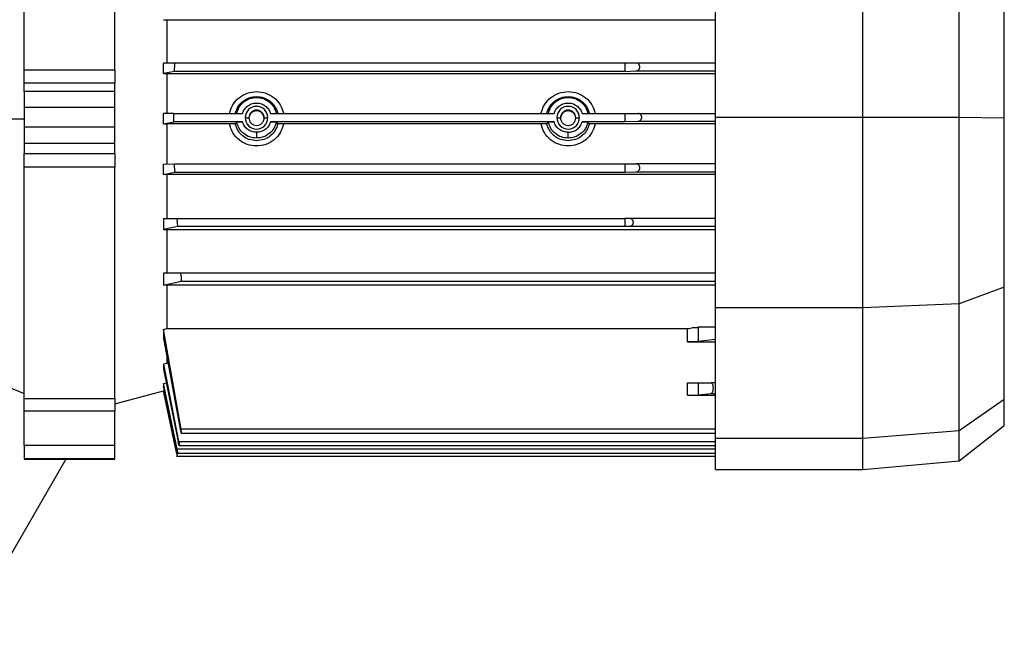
# Model space of a CAD drawing. Header units: millimetres. Extents: x 0 to 420, y 0 to 297.
# Tile 13 of 19: x 162 to 213, y 191 to 223. Entities that reach past the tile are written whole.
import ezdxf

# ---------------------------------------------------------------- set-up
doc = ezdxf.new("R2010")
doc.units = ezdxf.units.MM

msp = doc.modelspace()

# ---------------------------------------------------------------- linework, layer by layer
at = {"color": 7, "linetype": 'Continuous', "lineweight": 25}
for p, q in [((161.9334, 220.5596), (161.9334, 232.042)), ((166.6392, 220.5596), (166.6392, 229.4613)), ((197.8147, 218.1194), (197.8147, 227.9624)), ((205.4616, 218.1194), (205.4616, 227.9624)), ((210.4704, 218.1097), (210.4704, 227.7379)), ((212.8143, 218.0694), (212.8143, 226.8015)), ((169.1611, 223.1679), (169.3284, 223.1659)), ((169.3284, 223.1659), (197.8147, 223.1659)), ((169.3284, 223.1659), (169.3284, 220.9124)), ((169.7474, 220.9192), (169.1611, 220.9125)), ((169.1611, 220.3718), (169.1611, 220.9125)), ((169.7328, 220.4848), (169.7474, 220.9192)), ((193.109, 220.9192), (169.7474, 220.9192)), ((193.6892, 220.9206), (193.109, 220.9192)), ((193.109, 220.9192), (193.109, 220.4848)), ((197.8147, 220.9206), (193.6892, 220.9206)), ((161.9334, 220.5596), (166.6392, 220.5596)), ((161.9334, 219.8751), (161.9334, 220.5596)), ((166.6392, 220.5596), (166.6392, 219.8751)), ((169.7328, 220.4848), (169.1611, 220.3718)), ((169.1611, 220.3718), (169.3284, 220.3699)), ((169.3284, 220.3699), (197.8147, 220.3699)), ((169.3284, 220.3699), (169.3284, 218.2982)), ((193.109, 220.4848), (169.7328, 220.4848)), ((193.109, 220.4848), (193.6892, 220.509)), ((193.6892, 220.509), (197.8147, 220.509)), ((166.6392, 219.8751), (161.9334, 219.8751)), ((161.9334, 219.4358), (161.9334, 219.8751)), ((166.6392, 219.4358), (166.6392, 219.8751)), ((166.6392, 219.4358), (161.9334, 219.4358)), ((161.9334, 219.4358), (161.9334, 218.6244)), ((166.6392, 218.6244), (166.6392, 219.4358)), ((161.9334, 218.6244), (166.6392, 218.6244)), ((161.9334, 218.6244), (161.9334, 217.5907)), ((166.6392, 217.5907), (166.6392, 218.6244)), ((169.6958, 218.3042), (169.1611, 218.2983)), ((169.1611, 217.7612), (169.1611, 218.2983)), ((169.6955, 218.0851), (169.6958, 218.3042)), ((169.6958, 218.3042), (173.2635, 218.3042)), ((174.7203, 218.3042), (189.4395, 218.3042)), ((190.8963, 218.3042), (193.109, 218.3042)), ((193.109, 218.3042), (193.7895, 218.3058)), ((193.109, 218.3042), (193.109, 217.8659)), ((193.7895, 218.3058), (197.8147, 218.3058)), ((160.1688, 218.0172), (161.9334, 218.0328)), ((169.1611, 217.7612), (169.6958, 217.8659)), ((169.6958, 217.8659), (169.6955, 218.0851)), ((173.2635, 217.8659), (169.6958, 217.8659)), ((172.881, 217.771), (172.9616, 217.8542)), ((173.4037, 218.0851), (173.5949, 218.0809)), ((174.389, 218.0809), (174.5801, 218.0851)), ((189.4395, 217.8659), (174.7203, 217.8659)), ((175.0222, 217.8542), (175.1028, 217.771)), ((189.057, 217.771), (189.1376, 217.8542)), ((189.5797, 218.0851), (189.7709, 218.0809)), ((190.565, 218.0809), (190.7561, 218.0851)), ((193.109, 217.8659), (190.8963, 217.8659)), ((191.1982, 217.8542), (191.2788, 217.771)), ((193.7895, 217.8942), (193.109, 217.8659)), ((197.8147, 217.8942), (193.7895, 217.8942)), ((197.8147, 218.1194), (205.4616, 218.1194)), ((197.8147, 208.2147), (197.8147, 218.1194)), ((205.4616, 218.1194), (210.4704, 218.1097)), ((205.4616, 208.2147), (205.4616, 218.1194)), ((210.4704, 208.4219), (210.4704, 218.1097)), ((210.4704, 218.1097), (212.8143, 218.0694)), ((212.8143, 209.2857), (212.8143, 218.0694)), ((166.6392, 217.5907), (161.9334, 217.5907)), ((161.9334, 217.5907), (161.9334, 216.7506)), ((166.6392, 216.7506), (166.6392, 217.5907)), ((169.1611, 217.7612), (169.3284, 217.7593)), ((172.5829, 217.7593), (169.3284, 217.7593)), ((169.3284, 217.7593), (169.3284, 215.6788)), ((188.7589, 217.7593), (175.4009, 217.7593)), ((197.8147, 217.7593), (191.5769, 217.7593)), ((166.6392, 216.7506), (161.9334, 216.7506)), ((161.9334, 216.7506), (161.9334, 216.2326)), ((166.6392, 216.2326), (166.6392, 216.7506)), ((161.9334, 216.2326), (166.6392, 216.2326)), ((161.9334, 215.52), (161.9334, 216.2326)), ((166.6392, 216.2326), (166.6392, 215.52)), ((166.6392, 215.52), (161.9334, 215.52)), ((161.9334, 203.5211), (161.9334, 215.52)), ((166.6392, 203.5211), (166.6392, 215.52)), ((169.1611, 215.6789), (169.7328, 215.6853)), ((169.1611, 215.1336), (169.1611, 215.6789)), ((169.1611, 215.1336), (169.7474, 215.251)), ((169.7474, 215.251), (169.7328, 215.6853)), ((169.7328, 215.6853), (193.109, 215.6853)), ((169.7474, 215.251), (193.109, 215.251)), ((193.109, 215.6853), (193.6892, 215.6867)), ((193.109, 215.6853), (193.109, 215.251)), ((193.109, 215.251), (193.6892, 215.2751)), ((197.8147, 215.6867), (193.6892, 215.6867)), ((193.6892, 215.2751), (197.8147, 215.2751)), ((169.3284, 215.1317), (169.1611, 215.1336)), ((197.8147, 215.1317), (169.3284, 215.1317)), ((169.3284, 215.1317), (169.3284, 212.8476)), ((169.1611, 212.8477), (169.8693, 212.856)), ((169.1611, 212.8477), (169.1611, 212.2784)), ((169.8976, 212.4348), (169.8693, 212.856)), ((169.8693, 212.856), (193.109, 212.856)), ((193.354, 212.8565), (193.109, 212.856)), ((193.109, 212.856), (193.109, 212.4348)), ((197.8147, 212.8565), (193.354, 212.8565)), ((169.8976, 212.4348), (169.1611, 212.2784)), ((169.1611, 212.2784), (169.3284, 212.2763)), ((169.3284, 212.2763), (197.8147, 212.2763)), ((169.3284, 212.2763), (169.3284, 210.0098)), ((193.109, 212.4348), (169.8976, 212.4348)), ((193.354, 212.445), (193.109, 212.4348)), ((197.8147, 212.445), (193.354, 212.445)), ((170.032, 210.0211), (169.1611, 210.01)), ((169.1611, 210.01), (169.1611, 209.3946)), ((169.1611, 209.3946), (170.0721, 209.6095)), ((197.8147, 210.0211), (170.032, 210.0211)), ((170.0721, 209.6095), (197.8147, 209.6095)), ((169.3284, 209.3921), (169.1611, 209.3946)), ((197.8147, 209.3921), (169.3284, 209.3921)), ((169.3284, 209.3921), (169.3284, 207.1486)), ((212.8143, 209.2857), (210.4704, 208.4219)), ((212.8143, 203.4843), (212.8143, 209.2857)), ((205.4616, 208.2147), (197.8147, 208.2147)), ((197.8147, 201.4657), (197.8147, 208.2147)), ((210.4704, 208.4219), (205.4616, 208.2147)), ((205.4616, 201.4657), (205.4616, 208.2147)), ((210.4704, 201.8548), (210.4704, 208.4219)), ((169.1611, 207.0905), (169.3284, 207.1486)), ((169.1611, 207.0905), (169.1611, 206.6243)), ((170.0721, 201.9261), (169.1611, 207.0905)), ((169.3284, 207.1486), (196.3735, 207.1486)), ((196.3735, 206.4515), (196.3735, 207.1486)), ((197.8147, 207.2134), (196.9262, 207.2077)), ((196.9262, 207.2077), (196.9262, 206.4676)), ((169.1611, 206.6243), (170.032, 201.9171)), ((197.8147, 206.5692), (196.9262, 206.4676)), ((196.3735, 206.4515), (197.8147, 206.4515)), ((169.3284, 205.6887), (169.3284, 205.3385)), ((169.3284, 205.3385), (169.1611, 205.2888)), ((169.1611, 205.2888), (169.1611, 205.0344)), ((169.1611, 205.2888), (169.9465, 201.2863)), ((169.1611, 205.0344), (169.9192, 201.2772)), ((169.399, 205.3385), (169.3284, 205.3385)), ((160.1688, 204.4912), (161.9334, 203.7782)), ((169.1611, 204.2896), (169.3284, 204.3357)), ((169.1611, 204.2896), (169.1611, 204.1728)), ((169.8686, 200.889), (169.1611, 204.2896)), ((169.8552, 200.88), (169.1611, 204.1728)), ((196.3735, 203.6822), (196.3735, 204.3281)), ((196.9262, 204.329), (197.5895, 204.3333)), ((196.9262, 204.329), (196.9262, 203.6984)), ((197.8147, 204.3333), (197.5895, 204.3333)), ((161.9334, 203.5211), (166.6392, 203.5211)), ((161.9334, 202.8654), (161.9334, 203.5211)), ((166.6392, 203.2412), (169.1611, 203.917)), ((166.6392, 203.5211), (166.6392, 202.8654)), ((169.1611, 203.9288), (169.1611, 203.917)), ((169.1611, 203.9288), (169.8404, 200.7312)), ((169.8404, 200.7221), (169.1611, 203.917)), ((196.3735, 203.6822), (197.8147, 203.6822)), ((196.9262, 203.6984), (197.5935, 203.7747)), ((197.5935, 203.7747), (197.8147, 203.7747)), ((210.4704, 201.8548), (212.8143, 203.4843)), ((212.8143, 202.1095), (212.8143, 203.4843)), ((166.6392, 202.8654), (161.9334, 202.8654)), ((161.9334, 201.0685), (161.9334, 202.8654)), ((166.6392, 201.0685), (166.6392, 202.8654)), ((197.8147, 201.9261), (170.0721, 201.9261)), ((210.4704, 200.2782), (212.8143, 202.1095)), ((170.0895, 201.7198), (197.8147, 201.7198)), ((197.8147, 201.4657), (205.4616, 201.4657)), ((197.8147, 199.84), (197.8147, 201.4657)), ((205.4616, 201.4657), (210.4704, 201.8548)), ((205.4616, 199.84), (205.4616, 201.4657)), ((210.4704, 200.2782), (210.4704, 201.8548)), ((166.6392, 201.0685), (161.9334, 201.0685)), ((161.9334, 201.0685), (161.9334, 200.3969)), ((166.6392, 200.3969), (166.6392, 201.0685)), ((169.9465, 201.2863), (197.8147, 201.2863)), ((169.973, 201.0799), (197.8147, 201.0799)), ((161.9334, 200.3969), (166.6392, 200.3969)), ((161.9334, 200.3969), (161.9334, 200.3737)), ((166.6392, 200.3737), (166.6392, 200.3969)), ((169.8389, 200.5248), (197.8147, 200.5248)), ((169.8537, 200.6827), (197.8147, 200.6827)), ((197.8147, 200.889), (169.8686, 200.889)), ((164.0926, 200.3737), (158.5739, 190.8151)), ((161.9334, 200.3737), (166.6392, 200.3737)), ((205.4616, 199.84), (210.4704, 200.2782)), ((197.8147, 199.84), (205.4616, 199.84))]:
    msp.add_line(p, q, dxfattribs=at)
for centre, radius, start, end in [((173.9919, 218.085), 0.5882, 0.01115, 179.98885), ((173.9919, 218.0808), 0.397, 0.01115, 179.98885), ((173.9919, 218.0397), 0.3971, 2.97663, 177.02337), ((190.1679, 218.085), 0.5882, 0.01115, 179.98885), ((190.1679, 218.0808), 0.397, 0.01115, 179.98885), ((190.1679, 218.0397), 0.3971, 2.97663, 177.02337), ((173.9919, 218.0852), 0.5882, 180.01115, 359.98885), ((173.9919, 218.0809), 0.397, 180.01115, 359.98885), ((190.1679, 218.0852), 0.5882, 180.01115, 359.98885), ((190.1679, 218.0809), 0.397, 180.01115, 359.98885)]:
    msp.add_arc(centre, radius, start, end, dxfattribs=at)
for points, knots in [([(193.6892, 220.509), (193.7154, 220.5129), (193.7659, 220.5204), (193.8226, 220.5604), (193.8575, 220.6034), (193.8763, 220.6395), (193.8883, 220.6785), (193.8923, 220.7192), (193.8884, 220.7597), (193.8764, 220.7981), (193.8575, 220.8334), (193.8227, 220.875), (193.7659, 220.9125), (193.7154, 220.9178), (193.6892, 220.9206)], [0, 0, 0, 0, 0.1436027, 0.2767176, 0.3372496, 0.394461, 0.4482087, 0.4999862, 0.5514578, 0.6054383, 0.6624038, 0.7232824, 0.8563973, 1, 1, 1, 1]), ([(172.5829, 218.2982), (172.6314, 218.4552), (172.7284, 218.7692), (173.0675, 219.1396), (173.5002, 219.3802), (173.9915, 219.463), (174.483, 219.3805), (174.916, 219.1398), (175.2554, 218.7693), (175.3524, 218.4552), (175.4009, 218.2982)], [0, 0, 0, 0, 0.1250039, 0.2499495, 0.3749166, 0.4999014, 0.6249078, 0.7499453, 0.8749927, 1, 1, 1, 1]), ([(188.7589, 218.2982), (188.8074, 218.4551), (188.9044, 218.7691), (189.2434, 219.1395), (189.6762, 219.3802), (190.1676, 219.4631), (190.6591, 219.3804), (191.0921, 219.1398), (191.4314, 218.7693), (191.5284, 218.4552), (191.5769, 218.2982)], [0, 0, 0, 0, 0.1249496, 0.2499159, 0.3749079, 0.4999178, 0.6249408, 0.7499748, 0.8750037, 1, 1, 1, 1]), ([(172.881, 218.2988), (172.9221, 218.4199), (172.999, 218.6462), (173.1693, 218.8362), (173.2652, 218.9169), (173.2782, 218.9273), (173.2818, 218.9302), (173.382, 219.0097), (173.609, 219.1348), (173.9917, 219.1995), (174.3745, 219.135), (174.6017, 219.0098), (174.7013, 218.9308), (174.7024, 218.9299), (174.7059, 218.9272), (174.7186, 218.9169), (174.7664, 218.8768), (174.8537, 218.7906), (175.0006, 218.6021), (175.0619, 218.4201), (175.1028, 218.2988)], [0, 0, 0, 0, 0.1248419, 0.2334294, 0.2454279, 0.2486265, 0.2497999, 0.2499576, 0.3748712, 0.4997319, 0.6247491, 0.7497561, 0.7499138, 0.7501882, 0.7510874, 0.7542874, 0.7662925, 0.8126878, 0.8751497, 1, 1, 1, 1]), ([(173.2635, 218.3042), (173.2875, 218.3662), (173.3394, 218.5005), (173.4945, 218.6772), (173.718, 218.8121), (173.9919, 218.8628), (174.2659, 218.8121), (174.4893, 218.6772), (174.6444, 218.5005), (174.6964, 218.3662), (174.7203, 218.3042)], [0, 0, 0, 0, 0.10234848, 0.2218879, 0.35644673, 0.49999963, 0.64355259, 0.77811161, 0.89765127, 1, 1, 1, 1]), ([(189.057, 218.2988), (189.0981, 218.4199), (189.175, 218.6462), (189.3452, 218.8362), (189.4412, 218.9169), (189.4542, 218.9273), (189.4578, 218.9302), (189.558, 219.0097), (189.785, 219.1348), (190.1675, 219.1995), (190.55, 219.1351), (190.7775, 219.0099), (190.878, 218.9302), (190.882, 218.9271), (190.8951, 218.9165), (190.9424, 218.8768), (191.0294, 218.7909), (191.1763, 218.6028), (191.2379, 218.4202), (191.2788, 218.2988)], [0, 0, 0, 0, 0.1248445, 0.2334191, 0.2454198, 0.2486236, 0.2498028, 0.2499627, 0.3748786, 0.4997398, 0.6245912, 0.7494913, 0.7500898, 0.75113, 0.7545356, 0.7666466, 0.8120352, 0.8750419, 1, 1, 1, 1]), ([(189.4395, 218.3042), (189.4635, 218.3662), (189.5154, 218.5005), (189.6705, 218.6772), (189.894, 218.8121), (190.1679, 218.8628), (190.4419, 218.8121), (190.6653, 218.6772), (190.8204, 218.5005), (190.8724, 218.3662), (190.8963, 218.3042)], [0, 0, 0, 0, 0.1023485, 0.2218879, 0.3564467, 0.4999996, 0.6435526, 0.7781116, 0.8976513, 1, 1, 1, 1]), ([(193.7895, 217.8942), (193.8087, 217.8966), (193.851, 217.9018), (193.9036, 217.9305), (193.9436, 217.969), (193.9694, 218.0079), (193.9872, 218.0535), (193.9933, 218.1044), (193.9872, 218.1552), (193.9695, 218.2), (193.9437, 218.2378), (193.9036, 218.2745), (193.851, 218.301), (193.8087, 218.3043), (193.7895, 218.3058)], [0, 0, 0, 0, 0.1055429, 0.2317811, 0.3022209, 0.3678804, 0.4354806, 0.4999982, 0.564131, 0.6321181, 0.6973717, 0.7682189, 0.8944571, 1, 1, 1, 1]), ([(172.881, 217.771), (172.8752, 217.7694), (172.8634, 217.7663), (172.793, 217.7624), (172.6962, 217.7598), (172.6208, 217.7595), (172.5829, 217.7593)], [0, 0, 0, 0, 0.2498887, 0.4996443, 0.7490472, 1, 1, 1, 1]), ([(173.9919, 216.8888), (173.8639, 216.9012), (173.6086, 216.9261), (173.3811, 217.0585), (173.281, 217.1384), (173.2773, 217.1414), (173.2645, 217.1517), (173.217, 217.1918), (173.1299, 217.2782), (172.9832, 217.4672), (172.9218, 217.6496), (172.881, 217.771)], [0, 0, 0, 0, 0.2505849, 0.5000807, 0.5010183, 0.5028755, 0.5093487, 0.5333279, 0.6253496, 0.7505787, 1, 1, 1, 1]), ([(172.9616, 217.8542), (172.9676, 217.8558), (172.9795, 217.8589), (173.0511, 217.8628), (173.1494, 217.8654), (173.2255, 217.8658), (173.2635, 217.8659)], [0, 0, 0, 0, 0.2502285, 0.50021, 0.7500911, 1, 1, 1, 1]), ([(173.9919, 217.3246), (173.9138, 217.3316), (173.7528, 217.346), (173.5332, 217.4631), (173.3549, 217.6395), (173.2935, 217.7916), (173.2635, 217.8659)], [0, 0, 0, 0, 0.2408455, 0.4963447, 0.7538156, 1, 1, 1, 1]), ([(174.7203, 217.8659), (174.6903, 217.7916), (174.6289, 217.6395), (174.4506, 217.4631), (174.231, 217.346), (174.07, 217.3316), (173.9919, 217.3246)], [0, 0, 0, 0, 0.2461843, 0.5036552, 0.7591544, 1, 1, 1, 1]), ([(175.1028, 217.771), (175.0617, 217.6496), (174.9849, 217.4232), (174.815, 217.2326), (174.7184, 217.151), (174.705, 217.1401), (174.6019, 217.058), (174.3745, 216.9259), (174.1194, 216.9011), (173.9919, 216.8888)], [0, 0, 0, 0, 0.24981618, 0.46631272, 0.49042877, 0.49909852, 0.50019436, 0.75015143, 1, 1, 1, 1]), ([(174.7203, 217.8659), (174.7584, 217.8658), (174.8345, 217.8654), (174.9328, 217.8628), (175.0043, 217.8589), (175.0162, 217.8558), (175.0222, 217.8542)], [0, 0, 0, 0, 0.2500416, 0.4999801, 0.7499092, 1, 1, 1, 1]), ([(175.4009, 217.7593), (175.3633, 217.7595), (175.288, 217.7598), (175.2055, 217.762), (175.1546, 217.7644), (175.1162, 217.7672), (175.108, 217.7695), (175.1028, 217.771)], [0, 0, 0, 0, 0.249727, 0.4992662, 0.6317659, 0.7636149, 1, 1, 1, 1]), ([(189.057, 217.771), (189.0512, 217.7694), (189.0394, 217.7663), (188.9691, 217.7624), (188.8721, 217.7598), (188.7967, 217.7595), (188.7589, 217.7593)], [0, 0, 0, 0, 0.2499248, 0.4997165, 0.7490828, 1, 1, 1, 1]), ([(190.1679, 216.8888), (190.0404, 216.9011), (189.7853, 216.9259), (189.5579, 217.058), (189.4575, 217.138), (189.4536, 217.1411), (189.4406, 217.1516), (189.3931, 217.1917), (189.3061, 217.278), (189.1593, 217.4668), (189.0979, 217.6494), (189.057, 217.771)], [0, 0, 0, 0, 0.2497047, 0.4994988, 0.500604, 0.5026072, 0.509307, 0.533479, 0.6248456, 0.7502961, 1, 1, 1, 1]), ([(189.1376, 217.8542), (189.1436, 217.8558), (189.1555, 217.8589), (189.2271, 217.8628), (189.3254, 217.8654), (189.4015, 217.8658), (189.4395, 217.8659)], [0, 0, 0, 0, 0.2502285, 0.50021, 0.7500911, 1, 1, 1, 1]), ([(190.1679, 217.3246), (190.0898, 217.3316), (189.9288, 217.346), (189.7092, 217.4631), (189.5309, 217.6395), (189.4695, 217.7916), (189.4395, 217.8659)], [0, 0, 0, 0, 0.2408455, 0.4963447, 0.7538156, 1, 1, 1, 1]), ([(190.1679, 217.3246), (190.246, 217.3316), (190.407, 217.346), (190.6266, 217.4631), (190.8049, 217.6395), (190.8663, 217.7916), (190.8963, 217.8659)], [0, 0, 0, 0, 0.2408456, 0.4963448, 0.7538157, 1, 1, 1, 1]), ([(191.2788, 217.771), (191.2377, 217.6497), (191.1609, 217.4232), (190.9909, 217.2326), (190.8944, 217.1509), (190.881, 217.1401), (190.7779, 217.058), (190.5505, 216.9259), (190.2954, 216.9011), (190.1679, 216.8888)], [0, 0, 0, 0, 0.2498068, 0.4663431, 0.4905194, 0.499118, 0.500168, 0.7501435, 1, 1, 1, 1]), ([(190.8963, 217.8659), (190.9344, 217.8658), (191.0105, 217.8654), (191.1088, 217.8628), (191.1803, 217.8589), (191.1922, 217.8558), (191.1982, 217.8542)], [0, 0, 0, 0, 0.2500416, 0.4999801, 0.7499092, 1, 1, 1, 1]), ([(191.5769, 217.7593), (191.5393, 217.7595), (191.464, 217.7598), (191.3815, 217.762), (191.3305, 217.7644), (191.2922, 217.7672), (191.284, 217.7695), (191.2788, 217.771)], [0, 0, 0, 0, 0.2497263, 0.4992654, 0.6318142, 0.7637118, 1, 1, 1, 1]), ([(175.4009, 217.7593), (175.3524, 217.6021), (175.2554, 217.2876), (174.9163, 216.9161), (174.4836, 216.6744), (173.9923, 216.5912), (173.5008, 216.6742), (173.0678, 216.9158), (172.7285, 217.2875), (172.6314, 217.6021), (172.5829, 217.7593)], [0, 0, 0, 0, 0.125004, 0.2499495, 0.3749167, 0.4999014, 0.6249079, 0.7499454, 0.8749928, 1, 1, 1, 1]), ([(173.9919, 217.3246), (173.9919, 217.2885), (173.9919, 217.2134), (173.9919, 217.1147), (173.9919, 217.0438), (173.9919, 217.0309), (173.9919, 217.0246)], [0, 0, 0, 0, 0.2406638, 0.5, 0.7593362, 1, 1, 1, 1]), ([(191.5769, 217.7593), (191.529, 217.6035), (191.4329, 217.291), (191.0962, 216.9191), (190.6627, 216.6751), (190.1678, 216.5908), (189.673, 216.6752), (189.2396, 216.9192), (188.9029, 217.2909), (188.8068, 217.6035), (188.7589, 217.7593)], [0, 0, 0, 0, 0.1238234, 0.2484533, 0.3739719, 0.5000371, 0.6260776, 0.751549, 0.8761623, 1, 1, 1, 1]), ([(190.1679, 217.0246), (190.1679, 217.0309), (190.1679, 217.0438), (190.1679, 217.1147), (190.1679, 217.2134), (190.1679, 217.2885), (190.1679, 217.3246)], [0, 0, 0, 0, 0.2406638, 0.5, 0.7593362, 1, 1, 1, 1]), ([(193.6892, 215.2751), (193.7084, 215.2775), (193.7507, 215.2826), (193.8033, 215.3114), (193.8433, 215.3498), (193.8691, 215.3887), (193.8869, 215.4344), (193.893, 215.4853), (193.8869, 215.5361), (193.8692, 215.5809), (193.8433, 215.6187), (193.8033, 215.6554), (193.7507, 215.6818), (193.7084, 215.6852), (193.6892, 215.6867)], [0, 0, 0, 0, 0.1055426, 0.2317805, 0.3022974, 0.3678801, 0.4355704, 0.4999991, 0.5642374, 0.6321191, 0.6975018, 0.7682195, 0.8944574, 1, 1, 1, 1]), ([(193.354, 212.445), (193.3802, 212.4489), (193.4306, 212.4564), (193.4877, 212.4965), (193.5228, 212.5402), (193.5416, 212.5768), (193.5532, 212.6156), (193.5571, 212.6551), (193.5532, 212.6946), (193.5416, 212.7328), (193.5228, 212.7688), (193.4877, 212.8109), (193.4306, 212.8485), (193.3802, 212.8538), (193.354, 212.8565)], [0, 0, 0, 0, 0.1436102, 0.276732, 0.3387866, 0.3973793, 0.4495653, 0.5000315, 0.5500269, 0.6028478, 0.6610621, 0.723268, 0.8563898, 1, 1, 1, 1]), ([(170.0721, 209.6095), (170.0747, 209.6109), (170.0797, 209.6137), (170.0874, 209.6325), (170.0941, 209.6719), (170.0955, 209.729), (170.0933, 209.7809), (170.0892, 209.8326), (170.0822, 209.8849), (170.0731, 209.9319), (170.0625, 209.9737), (170.0479, 210.0124), (170.0373, 210.0182), (170.032, 210.0211)], [0, 0, 0, 0, 0.066239, 0.1323044, 0.2501521, 0.3739227, 0.4368997, 0.5000135, 0.6150057, 0.6825608, 0.7502858, 0.8751597, 1, 1, 1, 1]), ([(196.3735, 207.1486), (196.4231, 207.1514), (196.5227, 207.157), (196.6083, 207.1903), (196.6512, 207.2069)], [0, 0, 0, 0, 0.4984761, 1, 1, 1, 1]), ([(196.9262, 206.4676), (196.9015, 206.4654), (196.8507, 206.4608), (196.7158, 206.4556), (196.5518, 206.4521), (196.432, 206.4517), (196.3735, 206.4515)], [0, 0, 0, 0, 0.2441539, 0.5000991, 0.7559873, 1, 1, 1, 1]), ([(197.5895, 204.3333), (197.6026, 204.3293), (197.6286, 204.3215), (197.657, 204.2687), (197.6741, 204.2124), (197.6865, 204.1489), (197.6923, 204.0777), (197.6903, 204.0073), (197.6851, 203.9553), (197.6763, 203.9056), (197.66, 203.8473), (197.6323, 203.7911), (197.6065, 203.7802), (197.5935, 203.7747)], [0, 0, 0, 0, 0.128385, 0.2547574, 0.3197157, 0.3822057, 0.5001057, 0.5585616, 0.6188038, 0.6810882, 0.7456462, 0.8717377, 1, 1, 1, 1]), ([(196.3735, 203.6822), (196.4268, 203.6824), (196.5379, 203.6829), (196.697, 203.6861), (196.8415, 203.6911), (196.8974, 203.6959), (196.9262, 203.6984)], [0, 0, 0, 0, 0.2227163, 0.4636275, 0.7227266, 1, 1, 1, 1]), ([(170.032, 201.9171), (170.0373, 201.8908), (170.0479, 201.8384), (170.0625, 201.7829), (170.0731, 201.7492), (170.0822, 201.7262), (170.0892, 201.7172), (170.0933, 201.7229), (170.0955, 201.7392), (170.0941, 201.7771), (170.0875, 201.8331), (170.0797, 201.8841), (170.0747, 201.9121), (170.0721, 201.9261)], [0, 0, 0, 0, 0.1248233, 0.2495897, 0.3171985, 0.3847137, 0.4995875, 0.5626998, 0.6257222, 0.7495145, 0.8675158, 0.9336565, 1, 1, 1, 1]), ([(169.9465, 201.2863), (169.9493, 201.2715), (169.9549, 201.2431), (169.9637, 201.1924), (169.9705, 201.1483), (169.9743, 201.1149), (169.9761, 201.0889), (169.9744, 201.0749), (169.9674, 201.0863), (169.9595, 201.1096), (169.9499, 201.143), (169.9376, 201.1916), (169.9272, 201.2392), (169.9217, 201.2653), (169.9199, 201.274), (169.9192, 201.2772)], [0, 0, 0, 0, 0.0697855, 0.1348335, 0.2503877, 0.313481, 0.3761865, 0.5002172, 0.6175364, 0.6819263, 0.7500357, 0.8747278, 0.9586036, 0.9846358, 1, 1, 1, 1]), ([(169.8404, 200.7221), (169.8436, 200.707), (169.85, 200.6769), (169.8605, 200.6276), (169.8695, 200.5858), (169.8762, 200.555), (169.8814, 200.5313), (169.8841, 200.5197), (169.8813, 200.5344), (169.8762, 200.56), (169.8695, 200.5925), (169.8606, 200.6356), (169.85, 200.6857), (169.8436, 200.716), (169.8404, 200.7312)], [0, 0, 0, 0, 0.0720332, 0.1437717, 0.2501096, 0.3145758, 0.3788798, 0.4998128, 0.6210171, 0.6855154, 0.7496011, 0.8560749, 0.9278505, 1, 1, 1, 1]), ([(169.8552, 200.88), (169.8584, 200.8648), (169.8649, 200.8344), (169.8759, 200.7852), (169.8858, 200.7436), (169.8936, 200.7128), (169.9003, 200.6892), (169.9051, 200.6776), (169.9046, 200.6918), (169.901, 200.7177), (169.8955, 200.7509), (169.8875, 200.7948), (169.8776, 200.8453), (169.8716, 200.8745), (169.8686, 200.889)], [0, 0, 0, 0, 0.0724917, 0.145215, 0.2501232, 0.3153982, 0.3805209, 0.4998306, 0.6223322, 0.6858844, 0.7496485, 0.8616285, 0.9307748, 1, 1, 1, 1])]:
    msp.add_open_spline(points, degree=3, knots=knots, dxfattribs=at)
for points in [[(172.9616, 218.3036), (172.9985, 218.4174), (173.0723, 218.6452), (173.3191, 218.9155), (173.6341, 219.0924), (173.9919, 219.1535), (174.3497, 219.0924), (174.6647, 218.9155), (174.9115, 218.6452), (174.9853, 218.4174), (175.0222, 218.3036)], [(189.1376, 218.3036), (189.1745, 218.4174), (189.2483, 218.6452), (189.4951, 218.9155), (189.8101, 219.0924), (190.1679, 219.1535), (190.5257, 219.0924), (190.8407, 218.9155), (191.0875, 218.6452), (191.1613, 218.4174), (191.1982, 218.3036)], [(173.9919, 217.0246), (173.8726, 217.0364), (173.6341, 217.0599), (173.3191, 217.2437), (173.0723, 217.5122), (172.9985, 217.7402), (172.9616, 217.8542)], [(175.0222, 217.8542), (174.9853, 217.7402), (174.9115, 217.5122), (174.6647, 217.2437), (174.3497, 217.0599), (174.1112, 217.0364), (173.9919, 217.0246)], [(190.1679, 217.0246), (190.0486, 217.0364), (189.8101, 217.0599), (189.4951, 217.2437), (189.2483, 217.5122), (189.1745, 217.7402), (189.1376, 217.8542)], [(191.1982, 217.8542), (191.1613, 217.7402), (191.0875, 217.5122), (190.8407, 217.2437), (190.5257, 217.0599), (190.2872, 217.0364), (190.1679, 217.0246)], [(196.6512, 207.2069), (196.7117, 207.207), (196.8326, 207.2072), (196.895, 207.2075), (196.9262, 207.2077)], [(196.3735, 204.3281), (196.4334, 204.3281), (196.5533, 204.3281), (196.7155, 204.3283), (196.8498, 204.3286), (196.9008, 204.3288), (196.9262, 204.329)]]:
    msp.add_open_spline(points, degree=3, dxfattribs=at)

doc.saveas('drawing.dxf')
